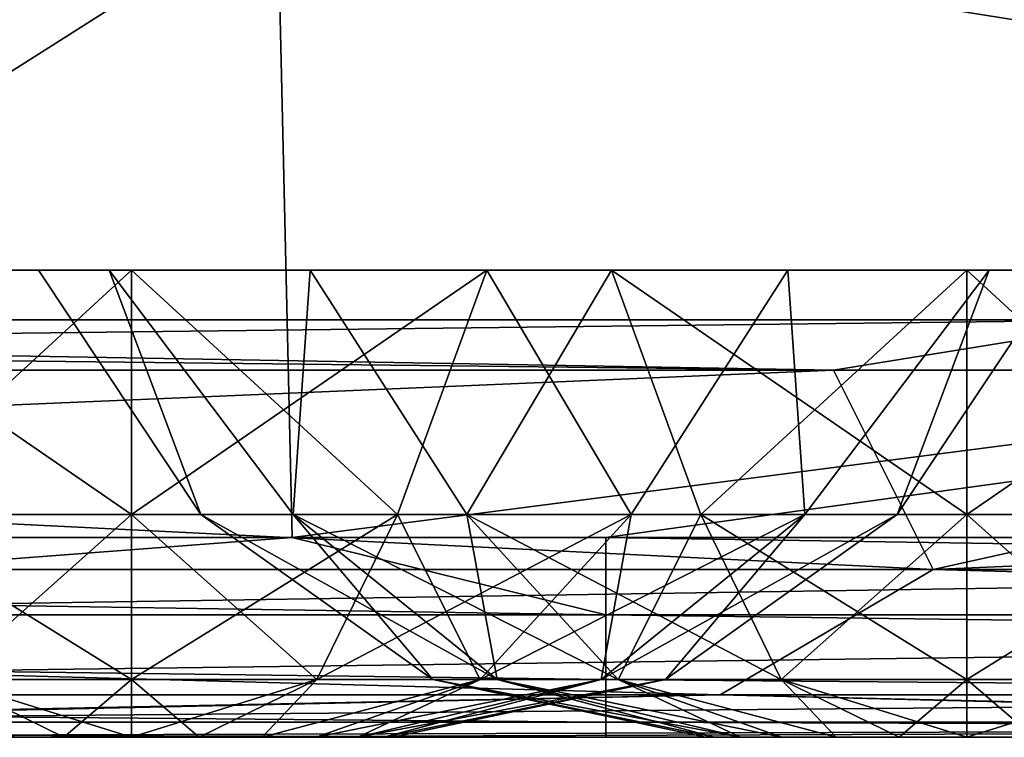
# Model space of a CAD drawing. Header units: millimetres. Extents: x -125 to 125, y -4 to 53.
# Tile 95 of 256: x -65.52 to -63.16, y -2 to -0.28. Entities that reach past the tile are written whole.
import ezdxf

# ---------------------------------------------------------------- set-up
doc = ezdxf.new("R2010")
doc.units = ezdxf.units.MM
doc.header["$LTSCALE"] = 65.185185
for name, color, linetype in [('1', 7, 'CONTINUOUS'), ('14', 7, 'CONTINUOUS'), ('175', 7, 'CONTINUOUS'), ('176', 7, 'CONTINUOUS'), ('177', 7, 'CONTINUOUS'), ('18', 7, 'CONTINUOUS'), ('20', 7, 'CONTINUOUS'), ('205', 7, 'CONTINUOUS'), ('207', 7, 'CONTINUOUS'), ('209', 7, 'CONTINUOUS'), ('211', 7, 'CONTINUOUS'), ('242', 7, 'CONTINUOUS'), ('243', 7, 'CONTINUOUS'), ('244', 7, 'CONTINUOUS'), ('4', 7, 'CONTINUOUS'), ('6', 7, 'CONTINUOUS')]:
    doc.layers.add(name, color=color, linetype=linetype)

msp = doc.modelspace()

# ---------------------------------------------------------------- linework, layer by layer
at = {"layer": '1', "color": 7, "linetype": 'CONTINUOUS'}
for points in [[(-76.0604, -2, -124.334), (-65.2916, -2, -124.334), (-68.7932, -2, -122.5215), (-76.0604, -2, -124.334)], [(-65.2916, -2, -124.334), (-64.1139, -2, -124.334), (-68.7932, -2, -122.5215), (-65.2916, -2, -124.334)], [(-68.7932, -2, -122.5215), (-64.1139, -2, -124.334), (-59.772, -2, -122.4773), (-68.7932, -2, -122.5215)], [(-59.5197, -2, 122.4761), (-67.2976, -2, 124.334), (-68.5248, -2, 122.5202), (-59.5197, -2, 122.4761)], [(-65.2916, -2, 124.334), (-67.2976, -2, 124.334), (-59.5197, -2, 122.4761), (-65.2916, -2, 124.334)], [(-55.3511, -2, 124.334), (-65.2916, -2, 124.334), (-59.5197, -2, 122.4761), (-55.3511, -2, 124.334)], [(-64.1139, -2, -124.334), (-53.5831, -2, -124.334), (-59.772, -2, -122.4773), (-64.1139, -2, -124.334)]]:
    msp.add_3dface(points, dxfattribs=at)
at = {"layer": '14', "color": 7, "linetype": 'CONTINUOUS'}
for points in [[(-76.0604, -1.5218, -124.8336), (-64.8657, -1.5218, -124.8336), (-64.1139, -1.7064, -124.7895), (-76.0604, -1.5218, -124.8336)], [(-76.0604, -1.7064, -124.7895), (-76.0604, -1.5218, -124.8336), (-64.1139, -1.7064, -124.7895), (-76.0604, -1.7064, -124.7895)], [(-64.8657, -1.5218, -124.8336), (-64.1139, -1.5218, -124.8336), (-64.1139, -1.7064, -124.7895), (-64.8657, -1.5218, -124.8336)], [(-64.1139, -1.5218, -124.8336), (-53.0719, -1.5218, -124.8336), (-52.1674, -1.7064, -124.7895), (-64.1139, -1.5218, -124.8336)], [(-64.1139, -1.7064, -124.7895), (-64.1139, -1.5218, -124.8336), (-52.1674, -1.7064, -124.7895), (-64.1139, -1.7064, -124.7895)], [(-64.1139, -1.8612, -124.6798), (-76.0604, -1.7064, -124.7895), (-64.1139, -1.7064, -124.7895), (-64.1139, -1.8612, -124.6798)], [(-76.0604, -1.8612, -124.6798), (-76.0604, -1.7064, -124.7895), (-64.1139, -1.8612, -124.6798), (-76.0604, -1.8612, -124.6798)], [(-52.1674, -1.8612, -124.6798), (-64.1139, -1.7064, -124.7895), (-52.1674, -1.7064, -124.7895), (-52.1674, -1.8612, -124.6798)], [(-64.1139, -1.8612, -124.6798), (-64.1139, -1.7064, -124.7895), (-52.1674, -1.8612, -124.6798), (-64.1139, -1.8612, -124.6798)], [(-64.1139, -1.964, -124.5203), (-76.0604, -1.8612, -124.6798), (-64.1139, -1.8612, -124.6798), (-64.1139, -1.964, -124.5203)], [(-76.0604, -1.964, -124.5203), (-76.0604, -1.8612, -124.6798), (-64.1139, -1.964, -124.5203), (-76.0604, -1.964, -124.5203)], [(-52.1674, -1.964, -124.5203), (-64.1139, -1.8612, -124.6798), (-52.1674, -1.8612, -124.6798), (-52.1674, -1.964, -124.5203)], [(-64.1139, -1.964, -124.5203), (-64.1139, -1.8612, -124.6798), (-52.1674, -1.964, -124.5203), (-64.1139, -1.964, -124.5203)], [(-65.2916, -2, -124.334), (-76.0604, -2, -124.334), (-76.0604, -1.964, -124.5203), (-65.2916, -2, -124.334)], [(-64.1139, -2, -124.334), (-76.0604, -1.964, -124.5203), (-64.1139, -1.964, -124.5203), (-64.1139, -2, -124.334)], [(-64.1139, -2, -124.334), (-65.2916, -2, -124.334), (-76.0604, -1.964, -124.5203), (-64.1139, -2, -124.334)], [(-52.1674, -2, -124.334), (-53.5831, -2, -124.334), (-64.1139, -1.964, -124.5203), (-52.1674, -2, -124.334)], [(-52.1674, -2, -124.334), (-64.1139, -1.964, -124.5203), (-52.1674, -1.964, -124.5203), (-52.1674, -2, -124.334)], [(-53.5831, -2, -124.334), (-64.1139, -2, -124.334), (-64.1139, -1.964, -124.5203), (-53.5831, -2, -124.334)]]:
    msp.add_3dface(points, dxfattribs=at)
at = {"layer": '175', "color": 7, "linetype": 'CONTINUOUS'}
for points in [[(-65.5628, -2, 44.9583), (-65.4119, -2, 44.8958), (-65.5628, -2, 46.0417), (-65.5628, -2, 44.9583)], [(-65.5628, -2, 46.0417), (-65.4119, -2, 44.8958), (-65.4119, -2, 46.1042), (-65.5628, -2, 46.0417)], [(-65.4119, -2, 44.8958), (-65.25, -2, 44.8744), (-65.4119, -2, 46.1042), (-65.4119, -2, 44.8958)], [(-65.4119, -2, 46.1042), (-65.25, -2, 44.8744), (-65.25, -2, 46.1256), (-65.4119, -2, 46.1042)], [(-65.0881, -2, 46.1042), (-65.25, -2, 46.1256), (-65.0881, -2, 44.8958), (-65.0881, -2, 46.1042)], [(-65.25, -2, 46.1256), (-65.25, -2, 44.8744), (-65.0881, -2, 44.8958), (-65.25, -2, 46.1256)], [(-64.9372, -2, 46.0417), (-65.0881, -2, 46.1042), (-64.9372, -2, 44.9583), (-64.9372, -2, 46.0417)], [(-64.9372, -2, 44.9583), (-65.0881, -2, 46.1042), (-65.0881, -2, 44.8958), (-64.9372, -2, 44.9583)], [(-64.8077, -2, 45.9423), (-64.9372, -2, 46.0417), (-64.8077, -2, 45.0577), (-64.8077, -2, 45.9423)], [(-64.8077, -2, 45.0577), (-64.9372, -2, 46.0417), (-64.9372, -2, 44.9583), (-64.8077, -2, 45.0577)], [(-64.7083, -2, 45.8128), (-64.8077, -2, 45.9423), (-64.7083, -2, 45.1872), (-64.7083, -2, 45.8128)], [(-64.7083, -2, 45.1872), (-64.8077, -2, 45.9423), (-64.8077, -2, 45.0577), (-64.7083, -2, 45.1872)], [(-64.6458, -2, 45.6619), (-64.7083, -2, 45.8128), (-64.6458, -2, 45.3381), (-64.6458, -2, 45.6619)], [(-64.6458, -2, 45.3381), (-64.7083, -2, 45.8128), (-64.7083, -2, 45.1872), (-64.6458, -2, 45.3381)], [(-64.6244, -2, 45.5), (-64.6458, -2, 45.6619), (-64.6458, -2, 45.3381), (-64.6244, -2, 45.5)]]:
    msp.add_3dface(points, dxfattribs=at)
at = {"layer": '176', "color": 7, "linetype": 'CONTINUOUS'}
for points in [[(-65.25, -0.8814, 47.723), (-64.6131, -1.4666, 47.2498), (-64.3993, -0.8814, 47.5538), (-65.25, -0.8814, 47.723)], [(-65.25, -1.4666, 47.3621), (-64.6131, -1.4666, 47.2498), (-65.25, -0.8814, 47.723), (-65.25, -1.4666, 47.3621)], [(-65.25, -1.4666, 43.6379), (-65.25, -0.8814, 43.277), (-64.3993, -0.8814, 43.4462), (-65.25, -1.4666, 43.6379)], [(-64.6131, -1.4666, 43.7502), (-65.25, -1.4666, 43.6379), (-64.3993, -0.8814, 43.4462), (-64.6131, -1.4666, 43.7502)], [(-64.6131, -1.4666, 47.2498), (-64.0531, -1.4666, 46.9264), (-64.3993, -0.8814, 47.5538), (-64.6131, -1.4666, 47.2498)], [(-64.0531, -1.4666, 44.0736), (-64.6131, -1.4666, 43.7502), (-64.3993, -0.8814, 43.4462), (-64.0531, -1.4666, 44.0736)], [(-63.6781, -0.8814, 43.9281), (-64.0531, -1.4666, 44.0736), (-64.3993, -0.8814, 43.4462), (-63.6781, -0.8814, 43.9281)], [(-64.3993, -0.8814, 47.5538), (-64.0531, -1.4666, 46.9264), (-63.6781, -0.8814, 47.0719), (-64.3993, -0.8814, 47.5538)], [(-63.6374, -1.4666, 44.569), (-64.0531, -1.4666, 44.0736), (-63.6781, -0.8814, 43.9281), (-63.6374, -1.4666, 44.569)], [(-64.0531, -1.4666, 46.9264), (-63.6374, -1.4666, 46.431), (-63.6781, -0.8814, 47.0719), (-64.0531, -1.4666, 46.9264)], [(-63.1962, -0.8814, 44.6493), (-63.6374, -1.4666, 44.569), (-63.6781, -0.8814, 43.9281), (-63.1962, -0.8814, 44.6493)], [(-63.6781, -0.8814, 47.0719), (-63.6374, -1.4666, 46.431), (-63.1962, -0.8814, 46.3507), (-63.6781, -0.8814, 47.0719)], [(-63.4162, -1.4666, 45.1767), (-63.6374, -1.4666, 44.569), (-63.1962, -0.8814, 44.6493), (-63.4162, -1.4666, 45.1767)], [(-63.6374, -1.4666, 46.431), (-63.4162, -1.4666, 45.8233), (-63.1962, -0.8814, 46.3507), (-63.6374, -1.4666, 46.431)], [(-63.027, -0.8814, 45.5), (-63.4162, -1.4666, 45.1767), (-63.1962, -0.8814, 44.6493), (-63.027, -0.8814, 45.5)], [(-63.1962, -0.8814, 46.3507), (-63.4162, -1.4666, 45.8233), (-63.027, -0.8814, 45.5), (-63.1962, -0.8814, 46.3507)], [(-63.4162, -1.4666, 45.8233), (-63.4162, -1.4666, 45.1767), (-63.027, -0.8814, 45.5), (-63.4162, -1.4666, 45.8233)], [(-65.25, -1.8612, 44.2017), (-65.25, -1.4666, 43.6379), (-64.6131, -1.4666, 43.7502), (-65.25, -1.8612, 44.2017)], [(-64.806, -1.8612, 44.28), (-65.25, -1.8612, 44.2017), (-64.6131, -1.4666, 43.7502), (-64.806, -1.8612, 44.28)], [(-65.25, -1.4666, 47.3621), (-64.806, -1.8612, 46.72), (-64.6131, -1.4666, 47.2498), (-65.25, -1.4666, 47.3621)], [(-65.25, -1.8612, 46.7983), (-64.806, -1.8612, 46.72), (-65.25, -1.4666, 47.3621), (-65.25, -1.8612, 46.7983)], [(-64.0531, -1.4666, 44.0736), (-64.806, -1.8612, 44.28), (-64.6131, -1.4666, 43.7502), (-64.0531, -1.4666, 44.0736)], [(-64.806, -1.8612, 46.72), (-64.4155, -1.8612, 46.4945), (-64.6131, -1.4666, 47.2498), (-64.806, -1.8612, 46.72)], [(-64.4155, -1.8612, 44.5055), (-64.806, -1.8612, 44.28), (-64.0531, -1.4666, 44.0736), (-64.4155, -1.8612, 44.5055)], [(-64.6131, -1.4666, 47.2498), (-64.4155, -1.8612, 46.4945), (-64.0531, -1.4666, 46.9264), (-64.6131, -1.4666, 47.2498)], [(-64.4155, -1.8612, 46.4945), (-64.1257, -1.8612, 46.1491), (-64.0531, -1.4666, 46.9264), (-64.4155, -1.8612, 46.4945)], [(-64.1257, -1.8612, 44.8509), (-64.4155, -1.8612, 44.5055), (-63.6374, -1.4666, 44.569), (-64.1257, -1.8612, 44.8509)], [(-63.6374, -1.4666, 44.569), (-64.4155, -1.8612, 44.5055), (-64.0531, -1.4666, 44.0736), (-63.6374, -1.4666, 44.569)], [(-64.1257, -1.8612, 46.1491), (-63.9715, -1.8612, 45.7254), (-63.6374, -1.4666, 46.431), (-64.1257, -1.8612, 46.1491)], [(-64.0531, -1.4666, 46.9264), (-64.1257, -1.8612, 46.1491), (-63.6374, -1.4666, 46.431), (-64.0531, -1.4666, 46.9264)], [(-63.9715, -1.8612, 45.2746), (-64.1257, -1.8612, 44.8509), (-63.4162, -1.4666, 45.1767), (-63.9715, -1.8612, 45.2746)], [(-63.4162, -1.4666, 45.1767), (-64.1257, -1.8612, 44.8509), (-63.6374, -1.4666, 44.569), (-63.4162, -1.4666, 45.1767)], [(-63.9715, -1.8612, 45.7254), (-63.9715, -1.8612, 45.2746), (-63.4162, -1.4666, 45.8233), (-63.9715, -1.8612, 45.7254)], [(-63.6374, -1.4666, 46.431), (-63.9715, -1.8612, 45.7254), (-63.4162, -1.4666, 45.8233), (-63.6374, -1.4666, 46.431)], [(-63.4162, -1.4666, 45.8233), (-63.9715, -1.8612, 45.2746), (-63.4162, -1.4666, 45.1767), (-63.4162, -1.4666, 45.8233)], [(-65.25, -2, 46.1256), (-65.0881, -2, 46.1042), (-65.25, -1.8612, 46.7983), (-65.25, -2, 46.1256)], [(-65.25, -1.8612, 46.7983), (-65.0881, -2, 46.1042), (-64.806, -1.8612, 46.72), (-65.25, -1.8612, 46.7983)], [(-65.0881, -2, 44.8958), (-65.25, -2, 44.8744), (-64.806, -1.8612, 44.28), (-65.0881, -2, 44.8958)], [(-64.806, -1.8612, 44.28), (-65.25, -2, 44.8744), (-65.25, -1.8612, 44.2017), (-64.806, -1.8612, 44.28)], [(-65.0881, -2, 46.1042), (-64.9372, -2, 46.0417), (-64.806, -1.8612, 46.72), (-65.0881, -2, 46.1042)], [(-64.9372, -2, 44.9583), (-65.0881, -2, 44.8958), (-64.806, -1.8612, 44.28), (-64.9372, -2, 44.9583)], [(-64.9372, -2, 46.0417), (-64.8077, -2, 45.9423), (-64.4155, -1.8612, 46.4945), (-64.9372, -2, 46.0417)], [(-64.806, -1.8612, 46.72), (-64.9372, -2, 46.0417), (-64.4155, -1.8612, 46.4945), (-64.806, -1.8612, 46.72)], [(-64.8077, -2, 45.0577), (-64.9372, -2, 44.9583), (-64.4155, -1.8612, 44.5055), (-64.8077, -2, 45.0577)], [(-64.4155, -1.8612, 44.5055), (-64.9372, -2, 44.9583), (-64.806, -1.8612, 44.28), (-64.4155, -1.8612, 44.5055)], [(-64.8077, -2, 45.9423), (-64.7083, -2, 45.8128), (-64.4155, -1.8612, 46.4945), (-64.8077, -2, 45.9423)], [(-64.7083, -2, 45.1872), (-64.8077, -2, 45.0577), (-64.1257, -1.8612, 44.8509), (-64.7083, -2, 45.1872)], [(-64.1257, -1.8612, 44.8509), (-64.8077, -2, 45.0577), (-64.4155, -1.8612, 44.5055), (-64.1257, -1.8612, 44.8509)], [(-64.7083, -2, 45.8128), (-64.6458, -2, 45.6619), (-64.1257, -1.8612, 46.1491), (-64.7083, -2, 45.8128)], [(-64.4155, -1.8612, 46.4945), (-64.7083, -2, 45.8128), (-64.1257, -1.8612, 46.1491), (-64.4155, -1.8612, 46.4945)], [(-64.6458, -2, 45.3381), (-64.7083, -2, 45.1872), (-63.9715, -1.8612, 45.2746), (-64.6458, -2, 45.3381)], [(-63.9715, -1.8612, 45.2746), (-64.7083, -2, 45.1872), (-64.1257, -1.8612, 44.8509), (-63.9715, -1.8612, 45.2746)], [(-64.6458, -2, 45.6619), (-64.6244, -2, 45.5), (-63.9715, -1.8612, 45.7254), (-64.6458, -2, 45.6619)], [(-64.1257, -1.8612, 46.1491), (-64.6458, -2, 45.6619), (-63.9715, -1.8612, 45.7254), (-64.1257, -1.8612, 46.1491)], [(-64.6244, -2, 45.5), (-64.6458, -2, 45.3381), (-63.9715, -1.8612, 45.2746), (-64.6244, -2, 45.5)], [(-63.9715, -1.8612, 45.7254), (-64.6244, -2, 45.5), (-63.9715, -1.8612, 45.2746), (-63.9715, -1.8612, 45.7254)]]:
    msp.add_3dface(points, dxfattribs=at)
at = {"layer": '177', "color": 7, "linetype": 'CONTINUOUS'}
for points in [[(-65.25, -1.4666, 47.3621), (-65.25, -0.8814, 47.723), (-66.1007, -0.8814, 47.5538), (-65.25, -1.4666, 47.3621)], [(-65.8869, -1.4666, 47.2498), (-65.25, -1.4666, 47.3621), (-66.1007, -0.8814, 47.5538), (-65.8869, -1.4666, 47.2498)], [(-65.25, -0.8814, 43.277), (-65.8869, -1.4666, 43.7502), (-66.1007, -0.8814, 43.4462), (-65.25, -0.8814, 43.277)], [(-65.25, -0.8814, 43.277), (-65.25, -1.4666, 43.6379), (-65.8869, -1.4666, 43.7502), (-65.25, -0.8814, 43.277)], [(-65.25, -1.4666, 43.6379), (-65.694, -1.8612, 44.28), (-65.8869, -1.4666, 43.7502), (-65.25, -1.4666, 43.6379)], [(-65.25, -1.8612, 46.7983), (-65.25, -1.4666, 47.3621), (-65.8869, -1.4666, 47.2498), (-65.25, -1.8612, 46.7983)], [(-65.694, -1.8612, 46.72), (-65.25, -1.8612, 46.7983), (-65.8869, -1.4666, 47.2498), (-65.694, -1.8612, 46.72)], [(-65.25, -1.4666, 43.6379), (-65.25, -1.8612, 44.2017), (-65.694, -1.8612, 44.28), (-65.25, -1.4666, 43.6379)], [(-65.4119, -2, 44.8958), (-65.5628, -2, 44.9583), (-65.694, -1.8612, 44.28), (-65.4119, -2, 44.8958)], [(-65.25, -1.8612, 44.2017), (-65.4119, -2, 44.8958), (-65.694, -1.8612, 44.28), (-65.25, -1.8612, 44.2017)], [(-65.5628, -2, 46.0417), (-65.4119, -2, 46.1042), (-65.694, -1.8612, 46.72), (-65.5628, -2, 46.0417)], [(-65.4119, -2, 46.1042), (-65.25, -2, 46.1256), (-65.694, -1.8612, 46.72), (-65.4119, -2, 46.1042)], [(-65.25, -2, 46.1256), (-65.25, -1.8612, 46.7983), (-65.694, -1.8612, 46.72), (-65.25, -2, 46.1256)], [(-65.25, -2, 44.8744), (-65.4119, -2, 44.8958), (-65.25, -1.8612, 44.2017), (-65.25, -2, 44.8744)]]:
    msp.add_3dface(points, dxfattribs=at)
at = {"layer": '18', "color": 7, "linetype": 'CONTINUOUS'}
for points in [[(-55.3511, -1.7064, 124.7895), (-55.3511, -1.5218, 124.8336), (-67.2976, -1.7064, 124.7895), (-55.3511, -1.7064, 124.7895)], [(-64.8657, -1.5218, 124.8336), (-67.2976, -1.5218, 124.8336), (-67.2976, -1.7064, 124.7895), (-64.8657, -1.5218, 124.8336)], [(-55.3511, -1.5218, 124.8336), (-64.8657, -1.5218, 124.8336), (-67.2976, -1.7064, 124.7895), (-55.3511, -1.5218, 124.8336)], [(-67.2976, -1.8612, 124.6798), (-55.3511, -1.7064, 124.7895), (-67.2976, -1.7064, 124.7895), (-67.2976, -1.8612, 124.6798)], [(-55.3511, -1.8612, 124.6798), (-55.3511, -1.7064, 124.7895), (-67.2976, -1.8612, 124.6798), (-55.3511, -1.8612, 124.6798)], [(-67.2976, -1.964, 124.5203), (-55.3511, -1.8612, 124.6798), (-67.2976, -1.8612, 124.6798), (-67.2976, -1.964, 124.5203)], [(-55.3511, -1.964, 124.5203), (-55.3511, -1.8612, 124.6798), (-67.2976, -1.964, 124.5203), (-55.3511, -1.964, 124.5203)], [(-67.2976, -2, 124.334), (-55.3511, -1.964, 124.5203), (-67.2976, -1.964, 124.5203), (-67.2976, -2, 124.334)], [(-67.2976, -2, 124.334), (-65.2916, -2, 124.334), (-55.3511, -1.964, 124.5203), (-67.2976, -2, 124.334)], [(-65.2916, -2, 124.334), (-55.3511, -2, 124.334), (-55.3511, -1.964, 124.5203), (-65.2916, -2, 124.334)]]:
    msp.add_3dface(points, dxfattribs=at)
at = {"layer": '20', "color": 7, "linetype": 'CONTINUOUS'}
for points in [[(-58.5384, -1, -40.0767), (-70.4849, -1, -40.0963), (-58.5384, -1, -51.5272), (-58.5384, -1, -40.0767)], [(-70.4849, -1, -40.0963), (-70.4849, -1, -51.5524), (-58.5384, -1, -51.5272), (-70.4849, -1, -40.0963)], [(-58.5384, -1, 17.1757), (-70.4849, -1, 5.728), (-58.5384, -1, 5.7252), (-58.5384, -1, 17.1757)], [(-70.4849, -1, 5.728), (-70.4849, -1, -5.728), (-58.5384, -1, 5.7252), (-70.4849, -1, 5.728)], [(-58.5384, -1, 28.6262), (-70.4849, -1, 17.1841), (-58.5384, -1, 17.1757), (-58.5384, -1, 28.6262)], [(-58.5384, -1, -108.7797), (-70.4849, -1, -108.8329), (-58.5384, -1, -120.229), (-58.5384, -1, -108.7797)], [(-70.4849, -1, 17.1841), (-70.4849, -1, 5.728), (-58.5384, -1, 17.1757), (-70.4849, -1, 17.1841)], [(-58.5384, -1, 40.0767), (-70.4849, -1, 28.6402), (-58.5384, -1, 28.6262), (-58.5384, -1, 40.0767)], [(-70.4849, -1, 28.6402), (-70.4849, -1, 17.1841), (-58.5384, -1, 28.6262), (-70.4849, -1, 28.6402)], [(-58.5384, -1, 51.5272), (-70.4849, -1, 40.0963), (-58.5384, -1, 40.0767), (-58.5384, -1, 51.5272)], [(-70.4849, -1, 40.0963), (-70.4849, -1, 28.6402), (-58.5384, -1, 40.0767), (-70.4849, -1, 40.0963)], [(-58.5384, -1, -120.229), (-70.4849, -1, -108.8329), (-62.823, -1, -120.2489), (-58.5384, -1, -120.229)], [(-70.4849, -1, -108.8329), (-70.4849, -1, -120.2879), (-62.823, -1, -120.2489), (-70.4849, -1, -108.8329)], [(-58.5384, -1, -97.3292), (-70.4849, -1, -97.3768), (-58.5384, -1, -108.7797), (-58.5384, -1, -97.3292)], [(-70.4849, -1, -97.3768), (-70.4849, -1, -108.8329), (-58.5384, -1, -108.7797), (-70.4849, -1, -97.3768)], [(-58.5384, -1, -85.8787), (-70.4849, -1, -85.9207), (-58.5384, -1, -97.3292), (-58.5384, -1, -85.8787)], [(-58.5384, -1, -28.6262), (-70.4849, -1, -28.6402), (-58.5384, -1, -40.0767), (-58.5384, -1, -28.6262)], [(-70.4849, -1, -28.6402), (-70.4849, -1, -40.0963), (-58.5384, -1, -40.0767), (-70.4849, -1, -28.6402)], [(-58.5384, -1, -17.1757), (-70.4849, -1, -17.1841), (-58.5384, -1, -28.6262), (-58.5384, -1, -17.1757)], [(-70.4849, -1, -17.1841), (-70.4849, -1, -28.6402), (-58.5384, -1, -28.6262), (-70.4849, -1, -17.1841)], [(-58.5384, -1, -5.7252), (-70.4849, -1, -5.728), (-58.5384, -1, -17.1757), (-58.5384, -1, -5.7252)], [(-58.5384, -1, 5.7252), (-70.4849, -1, -5.728), (-58.5384, -1, -5.7252), (-58.5384, -1, 5.7252)], [(-70.4849, -1, -5.728), (-70.4849, -1, -17.1841), (-58.5384, -1, -17.1757), (-70.4849, -1, -5.728)], [(-58.5384, -1, 108.7797), (-70.4849, -1, 97.3768), (-58.5384, -1, 97.3292), (-58.5384, -1, 108.7797)], [(-70.4849, -1, 97.3768), (-70.4849, -1, 85.9207), (-58.5384, -1, 97.3292), (-70.4849, -1, 97.3768)], [(-58.5384, -1, 120.229), (-70.4849, -1, 108.8329), (-58.5384, -1, 108.7797), (-58.5384, -1, 120.229)], [(-62.823, -1, 120.2489), (-70.4849, -1, 108.8329), (-58.5384, -1, 120.229), (-62.823, -1, 120.2489)], [(-70.4849, -1, 108.8329), (-70.4849, -1, 97.3768), (-58.5384, -1, 108.7797), (-70.4849, -1, 108.8329)], [(-70.4849, -1, 120.2879), (-70.4849, -1, 108.8329), (-62.823, -1, 120.2489), (-70.4849, -1, 120.2879)], [(-58.5384, -1, 62.9777), (-70.4849, -1, 51.5524), (-58.5384, -1, 51.5272), (-58.5384, -1, 62.9777)], [(-70.4849, -1, 51.5524), (-70.4849, -1, 40.0963), (-58.5384, -1, 51.5272), (-70.4849, -1, 51.5524)], [(-58.5384, -1, 74.4282), (-70.4849, -1, 63.0085), (-58.5384, -1, 62.9777), (-58.5384, -1, 74.4282)], [(-70.4849, -1, 63.0085), (-70.4849, -1, 51.5524), (-58.5384, -1, 62.9777), (-70.4849, -1, 63.0085)], [(-58.5384, -1, 85.8787), (-70.4849, -1, 74.4646), (-58.5384, -1, 74.4282), (-58.5384, -1, 85.8787)], [(-70.4849, -1, 74.4646), (-70.4849, -1, 63.0085), (-58.5384, -1, 74.4282), (-70.4849, -1, 74.4646)], [(-58.5384, -1, 97.3292), (-70.4849, -1, 85.9207), (-58.5384, -1, 85.8787), (-58.5384, -1, 97.3292)], [(-70.4849, -1, 85.9207), (-70.4849, -1, 74.4646), (-58.5384, -1, 85.8787), (-70.4849, -1, 85.9207)], [(-70.4849, -1, -85.9207), (-70.4849, -1, -97.3768), (-58.5384, -1, -97.3292), (-70.4849, -1, -85.9207)], [(-58.5384, -1, -74.4282), (-70.4849, -1, -74.4646), (-58.5384, -1, -85.8787), (-58.5384, -1, -74.4282)], [(-70.4849, -1, -74.4646), (-70.4849, -1, -85.9207), (-58.5384, -1, -85.8787), (-70.4849, -1, -74.4646)], [(-58.5384, -1, -62.9777), (-70.4849, -1, -63.0085), (-58.5384, -1, -74.4282), (-58.5384, -1, -62.9777)], [(-70.4849, -1, -63.0085), (-70.4849, -1, -74.4646), (-58.5384, -1, -74.4282), (-70.4849, -1, -63.0085)], [(-58.5384, -1, -51.5272), (-70.4849, -1, -51.5524), (-58.5384, -1, -62.9777), (-58.5384, -1, -51.5272)], [(-70.4849, -1, -51.5524), (-70.4849, -1, -63.0085), (-58.5384, -1, -62.9777), (-70.4849, -1, -51.5524)]]:
    msp.add_3dface(points, dxfattribs=at)
at = {"layer": '205', "color": 7, "linetype": 'CONTINUOUS'}
for points in [[(-70.4849, -1, 120.2879), (-62.823, -1, 120.2489), (-72.9751, -1.1213, 120.4228), (-70.4849, -1, 120.2879)], [(-72.9751, -1.1213, 120.4228), (-62.823, -1, 120.2489), (-61.1789, -1.1213, 120.3624), (-72.9751, -1.1213, 120.4228)]]:
    msp.add_3dface(points, dxfattribs=at)
at = {"layer": '207', "color": 7, "linetype": 'CONTINUOUS'}
for points in [[(-63.5691, -1.1213, -120.3738), (-74.2453, -1, -120.3086), (-74.8662, -1.1213, -120.4335), (-63.5691, -1.1213, -120.3738)], [(-70.4849, -1, -120.2879), (-74.2453, -1, -120.3086), (-63.5691, -1.1213, -120.3738), (-70.4849, -1, -120.2879)], [(-62.823, -1, -120.2489), (-70.4849, -1, -120.2879), (-63.5691, -1.1213, -120.3738), (-62.823, -1, -120.2489)], [(-52.2724, -1.1213, -120.3239), (-62.823, -1, -120.2489), (-63.5691, -1.1213, -120.3738), (-52.2724, -1.1213, -120.3239)]]:
    msp.add_3dface(points, dxfattribs=at)
at = {"layer": '209', "color": 7, "linetype": 'CONTINUOUS'}
for points in [[(-63.5691, -1.1213, -120.3738), (-74.8662, -1.1213, -120.4335), (-74.8451, -1.5981, -121.0547), (-63.5691, -1.1213, -120.3738)], [(-63.5691, -1.1213, -120.3738), (-74.8451, -1.5981, -121.0547), (-63.3306, -1.5981, -120.994), (-63.5691, -1.1213, -120.3738)], [(-52.2724, -1.1213, -120.3239), (-63.5691, -1.1213, -120.3738), (-63.3306, -1.5981, -120.994), (-52.2724, -1.1213, -120.3239)], [(-52.2724, -1.1213, -120.3239), (-63.3306, -1.5981, -120.994), (-51.816, -1.5981, -120.9434), (-52.2724, -1.1213, -120.3239)], [(-75.4474, -1.898, -121.7825), (-63.8402, -1.898, -121.7207), (-74.8451, -1.5981, -121.0547), (-75.4474, -1.898, -121.7825)], [(-74.8451, -1.5981, -121.0547), (-63.8402, -1.898, -121.7207), (-63.3306, -1.5981, -120.994), (-74.8451, -1.5981, -121.0547)], [(-63.8402, -1.898, -121.7207), (-52.233, -1.898, -121.6693), (-63.3306, -1.5981, -120.994), (-63.8402, -1.898, -121.7207)], [(-63.3306, -1.5981, -120.994), (-52.233, -1.898, -121.6693), (-51.816, -1.5981, -120.9434), (-63.3306, -1.5981, -120.994)], [(-75.4474, -1.898, -121.7825), (-68.7932, -2, -122.5215), (-63.8402, -1.898, -121.7207), (-75.4474, -1.898, -121.7825)], [(-68.7932, -2, -122.5215), (-59.772, -2, -122.4773), (-63.8402, -1.898, -121.7207), (-68.7932, -2, -122.5215)], [(-63.8402, -1.898, -121.7207), (-59.772, -2, -122.4773), (-52.233, -1.898, -121.6693), (-63.8402, -1.898, -121.7207)]]:
    msp.add_3dface(points, dxfattribs=at)
at = {"layer": '211', "color": 7, "linetype": 'CONTINUOUS'}
for points in [[(-72.9751, -1.1213, 120.4228), (-63.3306, -1.5981, 120.994), (-74.8451, -1.5981, 121.0547), (-72.9751, -1.1213, 120.4228)], [(-72.9751, -1.1213, 120.4228), (-61.1789, -1.1213, 120.3624), (-63.3306, -1.5981, 120.994), (-72.9751, -1.1213, 120.4228)], [(-61.1789, -1.1213, 120.3624), (-51.816, -1.5981, 120.9434), (-63.3306, -1.5981, 120.994), (-61.1789, -1.1213, 120.3624)], [(-63.8402, -1.898, 121.7207), (-75.4474, -1.898, 121.7825), (-74.8451, -1.5981, 121.0547), (-63.8402, -1.898, 121.7207)], [(-63.3306, -1.5981, 120.994), (-63.8402, -1.898, 121.7207), (-74.8451, -1.5981, 121.0547), (-63.3306, -1.5981, 120.994)], [(-52.233, -1.898, 121.6693), (-63.8402, -1.898, 121.7207), (-63.3306, -1.5981, 120.994), (-52.233, -1.898, 121.6693)], [(-51.816, -1.5981, 120.9434), (-52.233, -1.898, 121.6693), (-63.3306, -1.5981, 120.994), (-51.816, -1.5981, 120.9434)], [(-63.8402, -1.898, 121.7207), (-68.5248, -2, 122.5202), (-75.4474, -1.898, 121.7825), (-63.8402, -1.898, 121.7207)], [(-59.5197, -2, 122.4761), (-68.5248, -2, 122.5202), (-63.8402, -1.898, 121.7207), (-59.5197, -2, 122.4761)], [(-52.233, -1.898, 121.6693), (-59.5197, -2, 122.4761), (-63.8402, -1.898, 121.7207), (-52.233, -1.898, 121.6693)]]:
    msp.add_3dface(points, dxfattribs=at)
at = {"layer": '242', "color": 7, "linetype": 'CONTINUOUS'}
for points in [[(-63.8756, -2, -32.75), (-63.8542, -2, -32.9119), (-63.8542, -2, -32.5881), (-63.8756, -2, -32.75)], [(-63.8542, -2, -32.9119), (-63.7917, -2, -33.0628), (-63.8542, -2, -32.5881), (-63.8542, -2, -32.9119)], [(-63.8542, -2, -32.5881), (-63.7917, -2, -33.0628), (-63.7917, -2, -32.4372), (-63.8542, -2, -32.5881)], [(-63.7917, -2, -33.0628), (-63.6923, -2, -33.1923), (-63.7917, -2, -32.4372), (-63.7917, -2, -33.0628)], [(-63.7917, -2, -32.4372), (-63.6923, -2, -33.1923), (-63.6923, -2, -32.3077), (-63.7917, -2, -32.4372)], [(-63.6923, -2, -33.1923), (-63.5628, -2, -33.2917), (-63.6923, -2, -32.3077), (-63.6923, -2, -33.1923)], [(-63.6923, -2, -32.3077), (-63.5628, -2, -33.2917), (-63.5628, -2, -32.2083), (-63.6923, -2, -32.3077)], [(-63.5628, -2, -33.2917), (-63.4119, -2, -33.3542), (-63.5628, -2, -32.2083), (-63.5628, -2, -33.2917)], [(-63.5628, -2, -32.2083), (-63.4119, -2, -33.3542), (-63.4119, -2, -32.1458), (-63.5628, -2, -32.2083)], [(-63.4119, -2, -33.3542), (-63.25, -2, -33.3756), (-63.4119, -2, -32.1458), (-63.4119, -2, -33.3542)], [(-63.4119, -2, -32.1458), (-63.25, -2, -33.3756), (-63.25, -2, -32.1244), (-63.4119, -2, -32.1458)], [(-63.25, -2, -32.1244), (-63.25, -2, -33.3756), (-63.0881, -2, -33.3542), (-63.25, -2, -32.1244)], [(-63.0881, -2, -32.1458), (-63.25, -2, -32.1244), (-63.0881, -2, -33.3542), (-63.0881, -2, -32.1458)]]:
    msp.add_3dface(points, dxfattribs=at)
at = {"layer": '243', "color": 7, "linetype": 'CONTINUOUS'}
for points in [[(-62.6131, -1.4666, -34.4998), (-63.25, -1.4666, -34.6121), (-62.3993, -0.8814, -34.8038), (-62.6131, -1.4666, -34.4998)], [(-63.25, -1.4666, -34.6121), (-63.25, -0.8814, -34.973), (-62.3993, -0.8814, -34.8038), (-63.25, -1.4666, -34.6121)], [(-63.25, -1.4666, -30.8879), (-62.6131, -1.4666, -31.0002), (-63.25, -0.8814, -30.527), (-63.25, -1.4666, -30.8879)], [(-63.25, -0.8814, -30.527), (-62.6131, -1.4666, -31.0002), (-62.3993, -0.8814, -30.6962), (-63.25, -0.8814, -30.527)], [(-63.25, -1.8612, -31.4517), (-62.806, -1.8612, -31.53), (-63.25, -1.4666, -30.8879), (-63.25, -1.8612, -31.4517)], [(-63.25, -1.4666, -30.8879), (-62.806, -1.8612, -31.53), (-62.6131, -1.4666, -31.0002), (-63.25, -1.4666, -30.8879)], [(-62.806, -1.8612, -33.97), (-63.25, -1.8612, -34.0483), (-62.6131, -1.4666, -34.4998), (-62.806, -1.8612, -33.97)], [(-63.25, -1.8612, -34.0483), (-63.25, -1.4666, -34.6121), (-62.6131, -1.4666, -34.4998), (-63.25, -1.8612, -34.0483)], [(-62.806, -1.8612, -33.97), (-63.25, -2, -33.3756), (-63.25, -1.8612, -34.0483), (-62.806, -1.8612, -33.97)], [(-63.0881, -2, -33.3542), (-63.25, -2, -33.3756), (-62.806, -1.8612, -33.97), (-63.0881, -2, -33.3542)], [(-63.25, -2, -32.1244), (-63.0881, -2, -32.1458), (-63.25, -1.8612, -31.4517), (-63.25, -2, -32.1244)], [(-63.25, -1.8612, -31.4517), (-63.0881, -2, -32.1458), (-62.806, -1.8612, -31.53), (-63.25, -1.8612, -31.4517)]]:
    msp.add_3dface(points, dxfattribs=at)
at = {"layer": '244', "color": 7, "linetype": 'CONTINUOUS'}
for points in [[(-65.0838, -1.4666, -33.0733), (-65.0838, -1.4666, -32.4267), (-65.473, -0.8814, -32.75), (-65.0838, -1.4666, -33.0733)], [(-65.3038, -0.8814, -33.6007), (-65.0838, -1.4666, -33.0733), (-65.473, -0.8814, -32.75), (-65.3038, -0.8814, -33.6007)], [(-65.473, -0.8814, -32.75), (-65.0838, -1.4666, -32.4267), (-65.3038, -0.8814, -31.8993), (-65.473, -0.8814, -32.75)], [(-64.8626, -1.4666, -33.681), (-65.0838, -1.4666, -33.0733), (-65.3038, -0.8814, -33.6007), (-64.8626, -1.4666, -33.681)], [(-64.8219, -0.8814, -34.3219), (-64.8626, -1.4666, -33.681), (-65.3038, -0.8814, -33.6007), (-64.8219, -0.8814, -34.3219)], [(-65.0838, -1.4666, -32.4267), (-64.8626, -1.4666, -31.819), (-65.3038, -0.8814, -31.8993), (-65.0838, -1.4666, -32.4267)], [(-65.3038, -0.8814, -31.8993), (-64.8626, -1.4666, -31.819), (-64.8219, -0.8814, -31.1781), (-65.3038, -0.8814, -31.8993)], [(-64.8626, -1.4666, -31.819), (-64.4469, -1.4666, -31.3236), (-64.8219, -0.8814, -31.1781), (-64.8626, -1.4666, -31.819)], [(-64.4469, -1.4666, -34.1764), (-64.8626, -1.4666, -33.681), (-64.8219, -0.8814, -34.3219), (-64.4469, -1.4666, -34.1764)], [(-64.8219, -0.8814, -31.1781), (-64.4469, -1.4666, -31.3236), (-64.1007, -0.8814, -30.6962), (-64.8219, -0.8814, -31.1781)], [(-64.1007, -0.8814, -34.8038), (-64.4469, -1.4666, -34.1764), (-64.8219, -0.8814, -34.3219), (-64.1007, -0.8814, -34.8038)], [(-63.8869, -1.4666, -34.4998), (-64.4469, -1.4666, -34.1764), (-64.1007, -0.8814, -34.8038), (-63.8869, -1.4666, -34.4998)], [(-64.4469, -1.4666, -31.3236), (-63.8869, -1.4666, -31.0002), (-64.1007, -0.8814, -30.6962), (-64.4469, -1.4666, -31.3236)], [(-63.8869, -1.4666, -31.0002), (-63.25, -1.4666, -30.8879), (-64.1007, -0.8814, -30.6962), (-63.8869, -1.4666, -31.0002)], [(-63.25, -1.4666, -30.8879), (-63.25, -0.8814, -30.527), (-64.1007, -0.8814, -30.6962), (-63.25, -1.4666, -30.8879)], [(-63.25, -0.8814, -34.973), (-63.8869, -1.4666, -34.4998), (-64.1007, -0.8814, -34.8038), (-63.25, -0.8814, -34.973)], [(-63.25, -0.8814, -34.973), (-63.25, -1.4666, -34.6121), (-63.8869, -1.4666, -34.4998), (-63.25, -0.8814, -34.973)], [(-65.0838, -1.4666, -32.4267), (-64.3743, -1.8612, -32.1009), (-64.8626, -1.4666, -31.819), (-65.0838, -1.4666, -32.4267)], [(-64.5285, -1.8612, -32.9754), (-64.5285, -1.8612, -32.5246), (-65.0838, -1.4666, -33.0733), (-64.5285, -1.8612, -32.9754)], [(-64.8626, -1.4666, -33.681), (-64.5285, -1.8612, -32.9754), (-65.0838, -1.4666, -33.0733), (-64.8626, -1.4666, -33.681)], [(-64.5285, -1.8612, -32.5246), (-64.3743, -1.8612, -32.1009), (-65.0838, -1.4666, -32.4267), (-64.5285, -1.8612, -32.5246)], [(-65.0838, -1.4666, -33.0733), (-64.5285, -1.8612, -32.5246), (-65.0838, -1.4666, -32.4267), (-65.0838, -1.4666, -33.0733)], [(-64.8626, -1.4666, -31.819), (-64.0845, -1.8612, -31.7555), (-64.4469, -1.4666, -31.3236), (-64.8626, -1.4666, -31.819)], [(-64.4469, -1.4666, -34.1764), (-64.3743, -1.8612, -33.3991), (-64.8626, -1.4666, -33.681), (-64.4469, -1.4666, -34.1764)], [(-64.3743, -1.8612, -33.3991), (-64.5285, -1.8612, -32.9754), (-64.8626, -1.4666, -33.681), (-64.3743, -1.8612, -33.3991)], [(-64.3743, -1.8612, -32.1009), (-64.0845, -1.8612, -31.7555), (-64.8626, -1.4666, -31.819), (-64.3743, -1.8612, -32.1009)], [(-64.0845, -1.8612, -31.7555), (-63.694, -1.8612, -31.53), (-64.4469, -1.4666, -31.3236), (-64.0845, -1.8612, -31.7555)], [(-64.4469, -1.4666, -31.3236), (-63.694, -1.8612, -31.53), (-63.8869, -1.4666, -31.0002), (-64.4469, -1.4666, -31.3236)], [(-64.0845, -1.8612, -33.7445), (-64.3743, -1.8612, -33.3991), (-64.4469, -1.4666, -34.1764), (-64.0845, -1.8612, -33.7445)], [(-63.8869, -1.4666, -34.4998), (-64.0845, -1.8612, -33.7445), (-64.4469, -1.4666, -34.1764), (-63.8869, -1.4666, -34.4998)], [(-63.694, -1.8612, -33.97), (-64.0845, -1.8612, -33.7445), (-63.8869, -1.4666, -34.4998), (-63.694, -1.8612, -33.97)], [(-63.25, -1.4666, -34.6121), (-63.694, -1.8612, -33.97), (-63.8869, -1.4666, -34.4998), (-63.25, -1.4666, -34.6121)], [(-63.25, -1.8612, -31.4517), (-63.25, -1.4666, -30.8879), (-63.8869, -1.4666, -31.0002), (-63.25, -1.8612, -31.4517)], [(-63.694, -1.8612, -31.53), (-63.25, -1.8612, -31.4517), (-63.8869, -1.4666, -31.0002), (-63.694, -1.8612, -31.53)], [(-63.25, -1.4666, -34.6121), (-63.25, -1.8612, -34.0483), (-63.694, -1.8612, -33.97), (-63.25, -1.4666, -34.6121)], [(-63.8542, -2, -32.9119), (-63.8756, -2, -32.75), (-64.5285, -1.8612, -32.9754), (-63.8542, -2, -32.9119)], [(-64.3743, -1.8612, -33.3991), (-63.8542, -2, -32.9119), (-64.5285, -1.8612, -32.9754), (-64.3743, -1.8612, -33.3991)], [(-63.8756, -2, -32.75), (-63.8542, -2, -32.5881), (-64.5285, -1.8612, -32.5246), (-63.8756, -2, -32.75)], [(-64.5285, -1.8612, -32.9754), (-63.8756, -2, -32.75), (-64.5285, -1.8612, -32.5246), (-64.5285, -1.8612, -32.9754)], [(-63.8542, -2, -32.5881), (-63.7917, -2, -32.4372), (-64.5285, -1.8612, -32.5246), (-63.8542, -2, -32.5881)], [(-64.5285, -1.8612, -32.5246), (-63.7917, -2, -32.4372), (-64.3743, -1.8612, -32.1009), (-64.5285, -1.8612, -32.5246)], [(-63.7917, -2, -33.0628), (-63.8542, -2, -32.9119), (-64.3743, -1.8612, -33.3991), (-63.7917, -2, -33.0628)], [(-64.0845, -1.8612, -33.7445), (-63.7917, -2, -33.0628), (-64.3743, -1.8612, -33.3991), (-64.0845, -1.8612, -33.7445)], [(-63.7917, -2, -32.4372), (-63.6923, -2, -32.3077), (-64.3743, -1.8612, -32.1009), (-63.7917, -2, -32.4372)], [(-64.3743, -1.8612, -32.1009), (-63.6923, -2, -32.3077), (-64.0845, -1.8612, -31.7555), (-64.3743, -1.8612, -32.1009)], [(-63.5628, -2, -33.2917), (-63.6923, -2, -33.1923), (-64.0845, -1.8612, -33.7445), (-63.5628, -2, -33.2917)], [(-63.694, -1.8612, -33.97), (-63.5628, -2, -33.2917), (-64.0845, -1.8612, -33.7445), (-63.694, -1.8612, -33.97)], [(-63.6923, -2, -33.1923), (-63.7917, -2, -33.0628), (-64.0845, -1.8612, -33.7445), (-63.6923, -2, -33.1923)], [(-64.0845, -1.8612, -31.7555), (-63.5628, -2, -32.2083), (-63.694, -1.8612, -31.53), (-64.0845, -1.8612, -31.7555)], [(-63.6923, -2, -32.3077), (-63.5628, -2, -32.2083), (-64.0845, -1.8612, -31.7555), (-63.6923, -2, -32.3077)], [(-63.25, -1.8612, -34.0483), (-63.4119, -2, -33.3542), (-63.694, -1.8612, -33.97), (-63.25, -1.8612, -34.0483)], [(-63.4119, -2, -33.3542), (-63.5628, -2, -33.2917), (-63.694, -1.8612, -33.97), (-63.4119, -2, -33.3542)], [(-63.4119, -2, -32.1458), (-63.25, -2, -32.1244), (-63.694, -1.8612, -31.53), (-63.4119, -2, -32.1458)], [(-63.25, -2, -32.1244), (-63.25, -1.8612, -31.4517), (-63.694, -1.8612, -31.53), (-63.25, -2, -32.1244)], [(-63.5628, -2, -32.2083), (-63.4119, -2, -32.1458), (-63.694, -1.8612, -31.53), (-63.5628, -2, -32.2083)], [(-63.25, -2, -33.3756), (-63.4119, -2, -33.3542), (-63.25, -1.8612, -34.0483), (-63.25, -2, -33.3756)]]:
    msp.add_3dface(points, dxfattribs=at)
at = {"layer": '4', "color": 7, "linetype": 'CONTINUOUS'}
for points in [[(-64.9005, 0, 124.9), (-76.7006, 0, 124.9), (-67.2976, -1.5218, 124.8336), (-64.9005, 0, 124.9)], [(-64.8657, -1.5218, 124.8336), (-64.9005, 0, 124.9), (-67.2976, -1.5218, 124.8336), (-64.8657, -1.5218, 124.8336)], [(-53.1004, 0, 124.9), (-64.9005, 0, 124.9), (-55.3511, -1.5218, 124.8336), (-53.1004, 0, 124.9)], [(-55.3511, -1.5218, 124.8336), (-64.9005, 0, 124.9), (-64.8657, -1.5218, 124.8336), (-55.3511, -1.5218, 124.8336)]]:
    msp.add_3dface(points, dxfattribs=at)
at = {"layer": '6', "color": 7, "linetype": 'CONTINUOUS'}
for points in [[(-76.7006, 0, -124.9), (-64.9005, 0, -124.9), (-76.6595, -1.5218, -124.8336), (-76.7006, 0, -124.9)], [(-76.6595, -1.5218, -124.8336), (-64.9005, 0, -124.9), (-76.0604, -1.5218, -124.8336), (-76.6595, -1.5218, -124.8336)], [(-76.0604, -1.5218, -124.8336), (-64.9005, 0, -124.9), (-64.8657, -1.5218, -124.8336), (-76.0604, -1.5218, -124.8336)], [(-64.9005, 0, -124.9), (-53.1004, 0, -124.9), (-64.8657, -1.5218, -124.8336), (-64.9005, 0, -124.9)], [(-64.8657, -1.5218, -124.8336), (-53.1004, 0, -124.9), (-64.1139, -1.5218, -124.8336), (-64.8657, -1.5218, -124.8336)], [(-64.1139, -1.5218, -124.8336), (-53.1004, 0, -124.9), (-53.0719, -1.5218, -124.8336), (-64.1139, -1.5218, -124.8336)]]:
    msp.add_3dface(points, dxfattribs=at)

doc.saveas('drawing.dxf')
